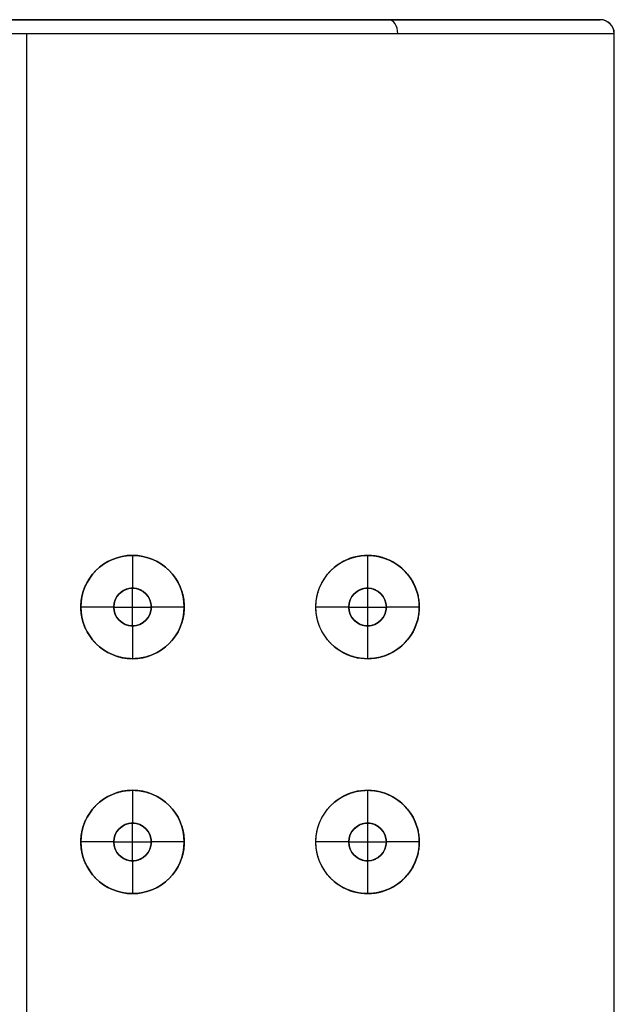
# Model space of a CAD drawing. Header units: centimetres. Extents: x -11 to 25.4, y -15 to 20.7.
# Tile 256 of 256: x 24.1 to 25.4, y 18.6 to 20.7. Entities that reach past the tile are written whole.
import ezdxf

# ---------------------------------------------------------------- set-up
doc = ezdxf.new("R2010")
doc.units = ezdxf.units.CM
doc.layers.add('Default', color=7, linetype='Continuous', true_color=0x000000)

msp = doc.modelspace()

# ---------------------------------------------------------------- linework, layer by layer
at = {"layer": 'Default'}
for p, q in [((25.375, 20.7, -0.2137), (22.935, 20.7, -0.2137)), ((24.155, 20.7, -1.4337), (24.155, 20.7, 1.0063)), ((24.155, 2.03, 1.0363), (24.155, 20.67, 1.0363)), ((24.155, 2.03, -1.4637), (24.155, 20.67, -1.4637)), ((24.38, 19.56, 1.0159), (24.38, 19.56, 1.1363)), ((24.38, 19.56, 1.1363), (24.38, 19.49, 1.1363)), ((24.88, 19.56, 0.8046), (24.88, 19.56, 0.9863)), ((24.88, 19.56, 0.9863), (24.88, 19.49, 0.9863)), ((24.38, 19.49, 1.0159), (24.38, 19.49, 1.1363)), ((24.88, 19.49, 0.8046), (24.88, 19.49, 0.9863)), ((24.34, 19.45, 1.1363), (24.27, 19.45, 1.1363)), ((24.49, 19.45, 1.1363), (24.42, 19.45, 1.1363)), ((24.84, 19.45, 0.9863), (24.77, 19.45, 0.9863)), ((24.99, 19.45, 0.9863), (24.92, 19.45, 0.9863)), ((24.38, 19.41, 1.1363), (24.38, 19.34, 1.1363)), ((24.38, 19.41, 1.0159), (24.38, 19.41, 1.1363)), ((24.88, 19.41, 0.9863), (24.88, 19.34, 0.9863)), ((24.88, 19.41, 0.8046), (24.88, 19.41, 0.9863)), ((24.38, 19.34, 1.0159), (24.38, 19.34, 1.1363)), ((24.88, 19.34, 0.8046), (24.88, 19.34, 0.9863)), ((24.38, 19.06, 1.0159), (24.38, 19.06, 1.1363)), ((24.38, 19.06, 1.1363), (24.38, 18.99, 1.1363)), ((24.88, 19.06, 0.8046), (24.88, 19.06, 0.9863)), ((24.88, 19.06, 0.9863), (24.88, 18.99, 0.9863)), ((24.38, 18.99, 1.0159), (24.38, 18.99, 1.1363)), ((24.88, 18.99, 0.8046), (24.88, 18.99, 0.9863)), ((24.34, 18.95, 1.1363), (24.27, 18.95, 1.1363)), ((24.49, 18.95, 1.1363), (24.42, 18.95, 1.1363)), ((24.84, 18.95, 0.9863), (24.77, 18.95, 0.9863)), ((24.99, 18.95, 0.9863), (24.92, 18.95, 0.9863)), ((24.38, 18.91, 1.1363), (24.38, 18.84, 1.1363)), ((24.38, 18.91, 1.0159), (24.38, 18.91, 1.1363)), ((24.88, 18.91, 0.9863), (24.88, 18.84, 0.9863)), ((24.88, 18.91, 0.8046), (24.88, 18.91, 0.9863)), ((24.38, 18.84, 1.0159), (24.38, 18.84, 1.1363)), ((24.88, 18.84, 0.8046), (24.88, 18.84, 0.9863))]:
    msp.add_line(p, q, dxfattribs=at)
at = {"layer": 'Default', "extrusion": (0, -1, 0)}
for centre, radius in [((24.155, -0.2137, -20.7), 1.22), ((24.155, -0.2137, -20.67), 1.25)]:
    msp.add_arc(centre, radius, 0, 180, dxfattribs=at)
at = {"layer": 'Default', "extrusion": (0, 1, 0)}
for centre, radius, start, end in [((-24.155, -0.2137, 20.7), 1.22, 180, 0), ((-24.155, -0.2137, 20.7), 1.22, 35.9296, 180), ((-24.155, -0.2137, 20.67), 1.25, 180, 0)]:
    msp.add_arc(centre, radius, start, end, dxfattribs=at)
at = {"layer": 'Default', "extrusion": (0.775459, 0, 0.631398)}
msp.add_arc((20.67, -16.6371, 18.5963), 0.03, 270, 0, dxfattribs=at)
at = {"layer": 'Default', "extrusion": (-0.024765, 0, 0.999693)}
msp.add_arc((-20.67, 25.3623, -0.8118), 0.03, 90, 180, dxfattribs=at)
at = {"layer": 'Default'}
for centre, radius, start, end in [((25.375, 20.67, -0.2137), 0.03, 0, 90), ((24.38, 19.45, 1.0634), 0.11, 0, 180), ((24.88, 19.45, 0.8514), 0.11, 0, 130.0153), ((24.38, 19.45, 1.0721), 0.04, 0, 180), ((24.88, 19.45, 0.8806), 0.04, 0, 180), ((24.38, 19.45, 1.0634), 0.11, 180, 0), ((24.38, 19.45, 1.0721), 0.04, 180, 0), ((24.88, 19.45, 0.8514), 0.11, 229.9844, 0), ((24.88, 19.45, 0.8806), 0.04, 180, 0), ((24.38, 18.95, 1.0634), 0.11, 0, 180), ((24.88, 18.95, 0.8514), 0.11, 0, 130.0153), ((24.38, 18.95, 1.0721), 0.04, 0, 180), ((24.88, 18.95, 0.8806), 0.04, 0, 180), ((24.38, 18.95, 1.0634), 0.11, 180, 0), ((24.38, 18.95, 1.0721), 0.04, 180, 0), ((24.88, 18.95, 0.8514), 0.11, 229.9844, 0), ((24.88, 18.95, 0.8806), 0.04, 180, 0)]:
    msp.add_arc(centre, radius, start, end, dxfattribs=at)
at = {"layer": 'Default', "extrusion": (0, 0, -1)}
for centre, radius, start, end in [((-24.38, 19.45, -1.1363), 0.11, 0, 180), ((-24.88, 19.45, -0.9863), 0.11, 0, 180), ((-24.38, 19.45, -1.1363), 0.04, 0, 180), ((-24.88, 19.45, -0.9863), 0.04, 0, 180), ((-24.38, 19.45, -1.1363), 0.11, 180, 0), ((-24.38, 19.45, -1.1363), 0.04, 180, 0), ((-24.88, 19.45, -0.9863), 0.11, 180, 0), ((-24.88, 19.45, -0.9863), 0.04, 180, 0), ((-24.38, 18.95, -1.1363), 0.11, 0, 180), ((-24.88, 18.95, -0.9863), 0.11, 0, 180), ((-24.38, 18.95, -1.1363), 0.04, 0, 180), ((-24.88, 18.95, -0.9863), 0.04, 0, 180), ((-24.38, 18.95, -1.1363), 0.11, 180, 0), ((-24.38, 18.95, -1.1363), 0.04, 180, 0), ((-24.88, 18.95, -0.9863), 0.11, 180, 0), ((-24.88, 18.95, -0.9863), 0.04, 180, 0)]:
    msp.add_arc(centre, radius, start, end, dxfattribs=at)
at = {"layer": 'Default'}
for points, degree in [([(25.405, 2.03, -0.2137), (25.405, 11.35, -0.2137), (25.405, 20.67, -0.2137)], 2), ([(24.27, 19.45, 1.031), (24.27, 19.4525, 1.031), (24.2702, 19.4573, 1.031), (24.2709, 19.4647, 1.0309), (24.2721, 19.4719, 1.0308), (24.2738, 19.4791, 1.0306), (24.276, 19.4861, 1.0304), (24.2787, 19.493, 1.0302), (24.2817, 19.4996, 1.0299), (24.2853, 19.5061, 1.0295), (24.2892, 19.5123, 1.0291), (24.2936, 19.5182, 1.0286), (24.2983, 19.5238, 1.0281), (24.3034, 19.5291, 1.0275), (24.3089, 19.534, 1.0268), (24.3147, 19.5386, 1.0261), (24.3207, 19.5428, 1.0253), (24.327, 19.5465, 1.0244), (24.3336, 19.5498, 1.0235), (24.3404, 19.5527, 1.0225), (24.3474, 19.5551, 1.0214), (24.3545, 19.5571, 1.0203), (24.3617, 19.5586, 1.0191), (24.3691, 19.5595, 1.0178), (24.3765, 19.56, 1.0165), (24.3839, 19.56, 1.0152), (24.3913, 19.5595, 1.0138), (24.3987, 19.5585, 1.0123), (24.4059, 19.557, 1.0109), (24.4131, 19.555, 1.0094), (24.4201, 19.5525, 1.0079), (24.427, 19.5496, 1.0064), (24.4336, 19.5461, 1.0049), (24.44, 19.5423, 1.0034), (24.4461, 19.538, 1.0019), (24.4519, 19.5334, 1.0005), (24.4573, 19.5284, 0.9992), (24.4624, 19.523, 0.9979), (24.4671, 19.5173, 0.9967), (24.4714, 19.5114, 0.9956), (24.4752, 19.5052, 0.9946), (24.4787, 19.4988, 0.9937), (24.4817, 19.4921, 0.9929), (24.4842, 19.4854, 0.9922), (24.4863, 19.4785, 0.9916), (24.488, 19.4714, 0.9911), (24.4891, 19.4643, 0.9908), (24.4898, 19.4572, 0.9906), (24.49, 19.4524, 0.9906), (24.49, 19.45, 0.9906)], 3), ([(24.77, 19.45, 0.8745), (24.77, 19.4522, 0.8745), (24.7701, 19.4567, 0.8745), (24.7707, 19.4633, 0.8741), (24.7718, 19.4699, 0.8736), (24.7732, 19.4765, 0.8727), (24.775, 19.483, 0.8717), (24.7772, 19.4894, 0.8704), (24.7798, 19.4956, 0.8689), (24.7829, 19.5018, 0.8672), (24.7863, 19.5078, 0.8652), (24.7901, 19.5136, 0.8629), (24.7944, 19.5192, 0.8604), (24.799, 19.5246, 0.8576), (24.804, 19.5297, 0.8546), (24.8094, 19.5345, 0.8513), (24.8152, 19.539, 0.8477), (24.8214, 19.5432, 0.8439), (24.8278, 19.5469, 0.8398), (24.8346, 19.5503, 0.8354), (24.8418, 19.5532, 0.8308), (24.8491, 19.5557, 0.8259), (24.8568, 19.5576, 0.8207), (24.8646, 19.559, 0.8154), (24.8726, 19.5598, 0.8098), (24.8807, 19.5601, 0.8041), (24.8888, 19.5597, 0.7982), (24.897, 19.5588, 0.7923), (24.905, 19.5572, 0.7863), (24.9129, 19.5551, 0.7803), (24.9207, 19.5523, 0.7744), (24.9281, 19.549, 0.7686), (24.9352, 19.5453, 0.7629), (24.9419, 19.541, 0.7575), (24.9482, 19.5364, 0.7524), (24.954, 19.5315, 0.7476), (24.9594, 19.5262, 0.7431), (24.9643, 19.5208, 0.7389), (24.9687, 19.5151, 0.7352), (24.9727, 19.5094, 0.7318), (24.9762, 19.5035, 0.7287), (24.9792, 19.4976, 0.7261), (24.9819, 19.4917, 0.7237), (24.9841, 19.4857, 0.7218), (24.986, 19.4798, 0.7201), (24.9875, 19.4738, 0.7188), (24.9886, 19.4678, 0.7178), (24.9894, 19.4619, 0.717), (24.9899, 19.4559, 0.7166), (24.99, 19.452, 0.7165), (24.99, 19.45, 0.7165)], 3), ([(24.42, 19.45, 1.0079), (24.42, 19.4511, 1.0079), (24.4199, 19.4533, 1.0079), (24.4195, 19.4567, 1.008), (24.4188, 19.46, 1.0081), (24.4178, 19.4632, 1.0084), (24.4166, 19.4663, 1.0086), (24.4151, 19.4693, 1.0089), (24.4133, 19.4722, 1.0093), (24.4113, 19.475, 1.0097), (24.4091, 19.4775, 1.0102), (24.4067, 19.4799, 1.0107), (24.404, 19.482, 1.0112), (24.4012, 19.484, 1.0118), (24.3982, 19.4857, 1.0124), (24.3951, 19.4871, 1.013), (24.3919, 19.4883, 1.0137), (24.3885, 19.4891, 1.0143), (24.3852, 19.4897, 1.0149), (24.3817, 19.49, 1.0156), (24.3783, 19.49, 1.0162), (24.3749, 19.4897, 1.0168), (24.3715, 19.4891, 1.0174), (24.3682, 19.4883, 1.018), (24.365, 19.4871, 1.0185), (24.3619, 19.4857, 1.0191), (24.3589, 19.484, 1.0196), (24.3561, 19.4821, 1.02), (24.3534, 19.48, 1.0204), (24.351, 19.4776, 1.0208), (24.3488, 19.4751, 1.0212), (24.3468, 19.4723, 1.0215), (24.345, 19.4694, 1.0218), (24.3435, 19.4664, 1.022), (24.3422, 19.4633, 1.0222), (24.3412, 19.46, 1.0223), (24.3405, 19.4567, 1.0225), (24.3401, 19.4534, 1.0225), (24.34, 19.4511, 1.0225), (24.34, 19.45, 1.0225)], 3), ([(24.3801, 19.41, 1.0159), (24.3801, 19.45, 1.0159), (24.3801, 19.49, 1.0159)], 2), ([(24.92, 19.45, 0.7749), (24.92, 19.451, 0.7749), (24.9199, 19.4529, 0.7749), (24.9196, 19.4559, 0.7752), (24.9191, 19.4588, 0.7756), (24.9183, 19.4617, 0.7762), (24.9173, 19.4646, 0.777), (24.916, 19.4674, 0.7779), (24.9146, 19.4702, 0.7791), (24.9128, 19.473, 0.7804), (24.9108, 19.4756, 0.7819), (24.9085, 19.4781, 0.7837), (24.9059, 19.4805, 0.7856), (24.9031, 19.4827, 0.7877), (24.9001, 19.4847, 0.79), (24.8968, 19.4864, 0.7924), (24.8933, 19.4878, 0.795), (24.8896, 19.4889, 0.7977), (24.8858, 19.4896, 0.8004), (24.882, 19.49, 0.8031), (24.8782, 19.49, 0.8059), (24.8744, 19.4897, 0.8086), (24.8707, 19.489, 0.8112), (24.867, 19.4879, 0.8137), (24.8636, 19.4866, 0.816), (24.8604, 19.4849, 0.8183), (24.8573, 19.483, 0.8203), (24.8545, 19.4809, 0.8222), (24.852, 19.4786, 0.824), (24.8496, 19.4761, 0.8255), (24.8476, 19.4735, 0.8269), (24.8458, 19.4708, 0.8281), (24.8442, 19.468, 0.8291), (24.8429, 19.4651, 0.83), (24.8418, 19.4621, 0.8307), (24.841, 19.4591, 0.8312), (24.8404, 19.4561, 0.8316), (24.8401, 19.4531, 0.8318), (24.84, 19.451, 0.8319), (24.84, 19.45, 0.8319)], 3), ([(24.8806, 19.41, 0.8042), (24.8806, 19.45, 0.8042), (24.8806, 19.49, 0.8042)], 2), ([(24.49, 19.45, 0.9906), (24.49, 19.4476, 0.9906), (24.4898, 19.4428, 0.9906), (24.4891, 19.4357, 0.9908), (24.488, 19.4286, 0.9911), (24.4863, 19.4215, 0.9916), (24.4842, 19.4146, 0.9922), (24.4817, 19.4079, 0.9929), (24.4787, 19.4012, 0.9937), (24.4752, 19.3948, 0.9946), (24.4714, 19.3886, 0.9956), (24.4671, 19.3826, 0.9967), (24.4624, 19.377, 0.9979), (24.4573, 19.3716, 0.9992), (24.4519, 19.3666, 1.0005), (24.4461, 19.362, 1.0019), (24.44, 19.3577, 1.0034), (24.4336, 19.3539, 1.0049), (24.427, 19.3504, 1.0064), (24.4201, 19.3475, 1.0079), (24.4131, 19.345, 1.0094), (24.4059, 19.343, 1.0109), (24.3987, 19.3415, 1.0123), (24.3913, 19.3405, 1.0138), (24.3839, 19.34, 1.0152), (24.3765, 19.34, 1.0165), (24.3691, 19.3405, 1.0178), (24.3617, 19.3414, 1.0191), (24.3545, 19.3429, 1.0203), (24.3474, 19.3449, 1.0214), (24.3404, 19.3473, 1.0225), (24.3336, 19.3502, 1.0235), (24.327, 19.3535, 1.0244), (24.3207, 19.3572, 1.0253), (24.3147, 19.3614, 1.0261), (24.3089, 19.366, 1.0268), (24.3034, 19.3709, 1.0275), (24.2983, 19.3762, 1.0281), (24.2936, 19.3818, 1.0286), (24.2892, 19.3877, 1.0291), (24.2853, 19.3939, 1.0295), (24.2817, 19.4004, 1.0299), (24.2787, 19.407, 1.0302), (24.276, 19.4139, 1.0304), (24.2738, 19.4209, 1.0306), (24.2721, 19.4281, 1.0308), (24.2709, 19.4353, 1.0309), (24.2702, 19.4427, 1.031), (24.27, 19.4475, 1.031), (24.27, 19.45, 1.031)], 3), ([(24.27, 19.45, 1.1363), (24.27, 19.45, 1.0836), (24.27, 19.45, 1.031)], 2), ([(24.34, 19.45, 1.0225), (24.34, 19.45, 1.0794), (24.34, 19.45, 1.1363)], 2), ([(24.34, 19.45, 1.0225), (24.34, 19.4489, 1.0225), (24.3401, 19.4466, 1.0225), (24.3405, 19.4433, 1.0225), (24.3412, 19.44, 1.0223), (24.3422, 19.4367, 1.0222), (24.3435, 19.4336, 1.022), (24.345, 19.4306, 1.0218), (24.3468, 19.4277, 1.0215), (24.3488, 19.4249, 1.0212), (24.351, 19.4224, 1.0208), (24.3534, 19.42, 1.0204), (24.3561, 19.4179, 1.02), (24.3589, 19.416, 1.0196), (24.3619, 19.4143, 1.0191), (24.365, 19.4129, 1.0185), (24.3682, 19.4117, 1.018), (24.3715, 19.4109, 1.0174), (24.3749, 19.4103, 1.0168), (24.3783, 19.41, 1.0162), (24.3817, 19.41, 1.0156), (24.3852, 19.4103, 1.0149), (24.3885, 19.4109, 1.0143), (24.3919, 19.4117, 1.0137), (24.3951, 19.4129, 1.013), (24.3982, 19.4143, 1.0124), (24.4012, 19.416, 1.0118), (24.404, 19.418, 1.0112), (24.4067, 19.4201, 1.0107), (24.4091, 19.4225, 1.0102), (24.4113, 19.4251, 1.0097), (24.4133, 19.4278, 1.0093), (24.4151, 19.4307, 1.0089), (24.4166, 19.4337, 1.0086), (24.4178, 19.4368, 1.0084), (24.4188, 19.44, 1.0081), (24.4195, 19.4433, 1.008), (24.4199, 19.4467, 1.0079), (24.42, 19.4489, 1.0079), (24.42, 19.45, 1.0079)], 3), ([(24.42, 19.45, 1.1363), (24.42, 19.45, 1.0721), (24.42, 19.45, 1.0079)], 2), ([(24.49, 19.45, 0.9906), (24.49, 19.45, 1.0634), (24.49, 19.45, 1.1363)], 2), ([(24.99, 19.45, 0.7165), (24.99, 19.448, 0.7165), (24.9899, 19.4441, 0.7166), (24.9894, 19.4381, 0.717), (24.9886, 19.4321, 0.7178), (24.9875, 19.4262, 0.7188), (24.986, 19.4202, 0.7201), (24.9841, 19.4143, 0.7218), (24.9819, 19.4083, 0.7238), (24.9792, 19.4023, 0.7261), (24.9762, 19.3964, 0.7287), (24.9727, 19.3906, 0.7318), (24.9687, 19.3848, 0.7352), (24.9643, 19.3792, 0.7389), (24.9594, 19.3738, 0.7431), (24.954, 19.3685, 0.7476), (24.9482, 19.3636, 0.7524), (24.9419, 19.359, 0.7575), (24.9352, 19.3547, 0.7629), (24.9281, 19.351, 0.7686), (24.9207, 19.3477, 0.7744), (24.913, 19.3449, 0.7803), (24.9051, 19.3428, 0.7863), (24.897, 19.3412, 0.7923), (24.8889, 19.3403, 0.7982), (24.8807, 19.3399, 0.8041), (24.8726, 19.3401, 0.8098), (24.8646, 19.341, 0.8153), (24.8568, 19.3424, 0.8207), (24.8492, 19.3443, 0.8258), (24.8418, 19.3467, 0.8307), (24.8347, 19.3497, 0.8354), (24.8279, 19.353, 0.8398), (24.8214, 19.3568, 0.8439), (24.8152, 19.361, 0.8477), (24.8095, 19.3655, 0.8513), (24.8041, 19.3703, 0.8546), (24.799, 19.3754, 0.8576), (24.7944, 19.3808, 0.8604), (24.7902, 19.3864, 0.8629), (24.7863, 19.3922, 0.8652), (24.7829, 19.3982, 0.8672), (24.7798, 19.4043, 0.8689), (24.7772, 19.4106, 0.8704), (24.775, 19.417, 0.8717), (24.7732, 19.4235, 0.8727), (24.7718, 19.4301, 0.8736), (24.7707, 19.4367, 0.8741), (24.7701, 19.4433, 0.8745), (24.77, 19.4478, 0.8745), (24.77, 19.45, 0.8745)], 3), ([(24.77, 19.45, 0.9863), (24.77, 19.45, 0.9304), (24.77, 19.45, 0.8745)], 2), ([(24.84, 19.45, 0.8319), (24.84, 19.45, 0.9091), (24.84, 19.45, 0.9863)], 2), ([(24.84, 19.45, 0.8319), (24.84, 19.449, 0.8319), (24.8401, 19.4469, 0.8318), (24.8404, 19.4439, 0.8316), (24.841, 19.4409, 0.8312), (24.8418, 19.4379, 0.8307), (24.8429, 19.4349, 0.83), (24.8442, 19.432, 0.8291), (24.8458, 19.4292, 0.8281), (24.8476, 19.4265, 0.8269), (24.8496, 19.4239, 0.8255), (24.852, 19.4214, 0.824), (24.8545, 19.4191, 0.8222), (24.8573, 19.417, 0.8203), (24.8604, 19.4151, 0.8183), (24.8636, 19.4135, 0.8161), (24.867, 19.4121, 0.8137), (24.8706, 19.411, 0.8112), (24.8744, 19.4103, 0.8086), (24.8782, 19.41, 0.8059), (24.882, 19.41, 0.8031), (24.8858, 19.4104, 0.8004), (24.8896, 19.4111, 0.7977), (24.8933, 19.4122, 0.795), (24.8968, 19.4136, 0.7924), (24.9, 19.4153, 0.79), (24.9031, 19.4173, 0.7877), (24.9059, 19.4195, 0.7856), (24.9085, 19.4219, 0.7837), (24.9108, 19.4244, 0.7819), (24.9128, 19.427, 0.7804), (24.9146, 19.4298, 0.7791), (24.916, 19.4326, 0.7779), (24.9173, 19.4354, 0.777), (24.9183, 19.4383, 0.7762), (24.9191, 19.4412, 0.7756), (24.9196, 19.4441, 0.7752), (24.9199, 19.4471, 0.7749), (24.92, 19.449, 0.7749), (24.92, 19.45, 0.7749)], 3), ([(24.92, 19.45, 0.9863), (24.92, 19.45, 0.8806), (24.92, 19.45, 0.7749)], 2), ([(24.99, 19.45, 0.7165), (24.99, 19.45, 0.8514), (24.99, 19.45, 0.9863)], 2), ([(24.27, 18.95, 1.031), (24.27, 18.9525, 1.031), (24.2702, 18.9573, 1.031), (24.2709, 18.9647, 1.0309), (24.2721, 18.9719, 1.0308), (24.2738, 18.9791, 1.0306), (24.276, 18.9861, 1.0304), (24.2787, 18.993, 1.0302), (24.2817, 18.9996, 1.0299), (24.2853, 19.0061, 1.0295), (24.2892, 19.0123, 1.0291), (24.2936, 19.0182, 1.0286), (24.2983, 19.0238, 1.0281), (24.3034, 19.0291, 1.0275), (24.3089, 19.034, 1.0268), (24.3147, 19.0386, 1.0261), (24.3207, 19.0428, 1.0253), (24.327, 19.0465, 1.0244), (24.3336, 19.0498, 1.0235), (24.3404, 19.0527, 1.0225), (24.3474, 19.0551, 1.0214), (24.3545, 19.0571, 1.0203), (24.3617, 19.0586, 1.0191), (24.3691, 19.0595, 1.0178), (24.3765, 19.06, 1.0165), (24.3839, 19.06, 1.0152), (24.3913, 19.0595, 1.0138), (24.3987, 19.0585, 1.0123), (24.4059, 19.057, 1.0109), (24.4131, 19.055, 1.0094), (24.4201, 19.0525, 1.0079), (24.427, 19.0496, 1.0064), (24.4336, 19.0461, 1.0049), (24.44, 19.0423, 1.0034), (24.4461, 19.038, 1.0019), (24.4519, 19.0334, 1.0005), (24.4573, 19.0284, 0.9992), (24.4624, 19.023, 0.9979), (24.4671, 19.0173, 0.9967), (24.4714, 19.0114, 0.9956), (24.4752, 19.0052, 0.9946), (24.4787, 18.9988, 0.9937), (24.4817, 18.9921, 0.9929), (24.4842, 18.9854, 0.9922), (24.4863, 18.9785, 0.9916), (24.488, 18.9714, 0.9911), (24.4891, 18.9643, 0.9908), (24.4898, 18.9572, 0.9906), (24.49, 18.9524, 0.9906), (24.49, 18.95, 0.9906)], 3), ([(24.77, 18.95, 0.8745), (24.77, 18.9522, 0.8745), (24.7701, 18.9567, 0.8745), (24.7707, 18.9633, 0.8741), (24.7718, 18.9699, 0.8736), (24.7732, 18.9765, 0.8727), (24.775, 18.983, 0.8717), (24.7772, 18.9894, 0.8704), (24.7798, 18.9956, 0.8689), (24.7829, 19.0018, 0.8672), (24.7863, 19.0078, 0.8652), (24.7901, 19.0136, 0.8629), (24.7944, 19.0192, 0.8604), (24.799, 19.0246, 0.8576), (24.804, 19.0297, 0.8546), (24.8094, 19.0345, 0.8513), (24.8152, 19.039, 0.8477), (24.8214, 19.0432, 0.8439), (24.8278, 19.0469, 0.8398), (24.8346, 19.0503, 0.8354), (24.8418, 19.0532, 0.8308), (24.8491, 19.0557, 0.8259), (24.8568, 19.0576, 0.8207), (24.8646, 19.059, 0.8154), (24.8726, 19.0598, 0.8098), (24.8807, 19.0601, 0.8041), (24.8888, 19.0597, 0.7982), (24.897, 19.0588, 0.7923), (24.905, 19.0572, 0.7863), (24.9129, 19.0551, 0.7803), (24.9207, 19.0523, 0.7744), (24.9281, 19.049, 0.7686), (24.9352, 19.0453, 0.7629), (24.9419, 19.041, 0.7575), (24.9482, 19.0364, 0.7524), (24.954, 19.0315, 0.7476), (24.9594, 19.0262, 0.7431), (24.9643, 19.0208, 0.7389), (24.9687, 19.0151, 0.7352), (24.9727, 19.0094, 0.7318), (24.9762, 19.0035, 0.7287), (24.9792, 18.9976, 0.7261), (24.9819, 18.9917, 0.7237), (24.9841, 18.9857, 0.7218), (24.986, 18.9798, 0.7201), (24.9875, 18.9738, 0.7188), (24.9886, 18.9678, 0.7178), (24.9894, 18.9619, 0.717), (24.9899, 18.9559, 0.7166), (24.99, 18.952, 0.7165), (24.99, 18.95, 0.7165)], 3), ([(24.42, 18.95, 1.0079), (24.42, 18.9511, 1.0079), (24.4199, 18.9533, 1.0079), (24.4195, 18.9567, 1.008), (24.4188, 18.96, 1.0081), (24.4178, 18.9632, 1.0084), (24.4166, 18.9663, 1.0086), (24.4151, 18.9693, 1.0089), (24.4133, 18.9722, 1.0093), (24.4113, 18.975, 1.0097), (24.4091, 18.9775, 1.0102), (24.4067, 18.9799, 1.0107), (24.404, 18.982, 1.0112), (24.4012, 18.984, 1.0118), (24.3982, 18.9857, 1.0124), (24.3951, 18.9871, 1.013), (24.3919, 18.9883, 1.0137), (24.3885, 18.9891, 1.0143), (24.3852, 18.9897, 1.0149), (24.3817, 18.99, 1.0156), (24.3783, 18.99, 1.0162), (24.3749, 18.9897, 1.0168), (24.3715, 18.9891, 1.0174), (24.3682, 18.9883, 1.018), (24.365, 18.9871, 1.0185), (24.3619, 18.9857, 1.0191), (24.3589, 18.984, 1.0196), (24.3561, 18.9821, 1.02), (24.3534, 18.98, 1.0204), (24.351, 18.9776, 1.0208), (24.3488, 18.9751, 1.0212), (24.3468, 18.9723, 1.0215), (24.345, 18.9694, 1.0218), (24.3435, 18.9664, 1.022), (24.3422, 18.9633, 1.0222), (24.3412, 18.96, 1.0223), (24.3405, 18.9567, 1.0225), (24.3401, 18.9534, 1.0225), (24.34, 18.9511, 1.0225), (24.34, 18.95, 1.0225)], 3), ([(24.3801, 18.91, 1.0159), (24.3801, 18.95, 1.0159), (24.3801, 18.99, 1.0159)], 2), ([(24.92, 18.95, 0.7749), (24.92, 18.951, 0.7749), (24.9199, 18.9529, 0.7749), (24.9196, 18.9559, 0.7752), (24.9191, 18.9588, 0.7756), (24.9183, 18.9617, 0.7762), (24.9173, 18.9646, 0.777), (24.916, 18.9674, 0.7779), (24.9146, 18.9702, 0.7791), (24.9128, 18.973, 0.7804), (24.9108, 18.9756, 0.7819), (24.9085, 18.9781, 0.7837), (24.9059, 18.9805, 0.7856), (24.9031, 18.9827, 0.7877), (24.9001, 18.9847, 0.79), (24.8968, 18.9864, 0.7924), (24.8933, 18.9878, 0.795), (24.8896, 18.9889, 0.7977), (24.8858, 18.9896, 0.8004), (24.882, 18.99, 0.8031), (24.8782, 18.99, 0.8059), (24.8744, 18.9897, 0.8086), (24.8707, 18.989, 0.8112), (24.867, 18.9879, 0.8137), (24.8636, 18.9866, 0.816), (24.8604, 18.9849, 0.8183), (24.8573, 18.983, 0.8203), (24.8545, 18.9809, 0.8222), (24.852, 18.9786, 0.824), (24.8496, 18.9761, 0.8255), (24.8476, 18.9735, 0.8269), (24.8458, 18.9708, 0.8281), (24.8442, 18.968, 0.8291), (24.8429, 18.9651, 0.83), (24.8418, 18.9621, 0.8307), (24.841, 18.9591, 0.8312), (24.8404, 18.9561, 0.8316), (24.8401, 18.9531, 0.8318), (24.84, 18.951, 0.8319), (24.84, 18.95, 0.8319)], 3), ([(24.8806, 18.91, 0.8042), (24.8806, 18.95, 0.8042), (24.8806, 18.99, 0.8042)], 2), ([(24.49, 18.95, 0.9906), (24.49, 18.9476, 0.9906), (24.4898, 18.9428, 0.9906), (24.4891, 18.9357, 0.9908), (24.488, 18.9286, 0.9911), (24.4863, 18.9215, 0.9916), (24.4842, 18.9146, 0.9922), (24.4817, 18.9079, 0.9929), (24.4787, 18.9012, 0.9937), (24.4752, 18.8948, 0.9946), (24.4714, 18.8886, 0.9956), (24.4671, 18.8826, 0.9967), (24.4624, 18.877, 0.9979), (24.4573, 18.8716, 0.9992), (24.4519, 18.8666, 1.0005), (24.4461, 18.862, 1.0019), (24.44, 18.8577, 1.0034), (24.4336, 18.8539, 1.0049), (24.427, 18.8504, 1.0064), (24.4201, 18.8475, 1.0079), (24.4131, 18.845, 1.0094), (24.4059, 18.843, 1.0109), (24.3987, 18.8415, 1.0123), (24.3913, 18.8405, 1.0138), (24.3839, 18.84, 1.0152), (24.3765, 18.84, 1.0165), (24.3691, 18.8405, 1.0178), (24.3617, 18.8414, 1.0191), (24.3545, 18.8429, 1.0203), (24.3474, 18.8449, 1.0214), (24.3404, 18.8473, 1.0225), (24.3336, 18.8502, 1.0235), (24.327, 18.8535, 1.0244), (24.3207, 18.8572, 1.0253), (24.3147, 18.8614, 1.0261), (24.3089, 18.866, 1.0268), (24.3034, 18.8709, 1.0275), (24.2983, 18.8762, 1.0281), (24.2936, 18.8818, 1.0286), (24.2892, 18.8877, 1.0291), (24.2853, 18.8939, 1.0295), (24.2817, 18.9004, 1.0299), (24.2787, 18.907, 1.0302), (24.276, 18.9139, 1.0304), (24.2738, 18.9209, 1.0306), (24.2721, 18.9281, 1.0308), (24.2709, 18.9353, 1.0309), (24.2702, 18.9427, 1.031), (24.27, 18.9475, 1.031), (24.27, 18.95, 1.031)], 3), ([(24.27, 18.95, 1.1363), (24.27, 18.95, 1.0836), (24.27, 18.95, 1.031)], 2), ([(24.34, 18.95, 1.0225), (24.34, 18.95, 1.0794), (24.34, 18.95, 1.1363)], 2), ([(24.34, 18.95, 1.0225), (24.34, 18.9489, 1.0225), (24.3401, 18.9466, 1.0225), (24.3405, 18.9433, 1.0225), (24.3412, 18.94, 1.0223), (24.3422, 18.9367, 1.0222), (24.3435, 18.9336, 1.022), (24.345, 18.9306, 1.0218), (24.3468, 18.9277, 1.0215), (24.3488, 18.9249, 1.0212), (24.351, 18.9224, 1.0208), (24.3534, 18.92, 1.0204), (24.3561, 18.9179, 1.02), (24.3589, 18.916, 1.0196), (24.3619, 18.9143, 1.0191), (24.365, 18.9129, 1.0185), (24.3682, 18.9117, 1.018), (24.3715, 18.9109, 1.0174), (24.3749, 18.9103, 1.0168), (24.3783, 18.91, 1.0162), (24.3817, 18.91, 1.0156), (24.3852, 18.9103, 1.0149), (24.3885, 18.9109, 1.0143), (24.3919, 18.9117, 1.0137), (24.3951, 18.9129, 1.013), (24.3982, 18.9143, 1.0124), (24.4012, 18.916, 1.0118), (24.404, 18.918, 1.0112), (24.4067, 18.9201, 1.0107), (24.4091, 18.9225, 1.0102), (24.4113, 18.9251, 1.0097), (24.4133, 18.9278, 1.0093), (24.4151, 18.9307, 1.0089), (24.4166, 18.9337, 1.0086), (24.4178, 18.9368, 1.0084), (24.4188, 18.94, 1.0081), (24.4195, 18.9433, 1.008), (24.4199, 18.9467, 1.0079), (24.42, 18.9489, 1.0079), (24.42, 18.95, 1.0079)], 3), ([(24.42, 18.95, 1.1363), (24.42, 18.95, 1.0721), (24.42, 18.95, 1.0079)], 2), ([(24.49, 18.95, 0.9906), (24.49, 18.95, 1.0634), (24.49, 18.95, 1.1363)], 2), ([(24.99, 18.95, 0.7165), (24.99, 18.948, 0.7165), (24.9899, 18.9441, 0.7166), (24.9894, 18.9381, 0.717), (24.9886, 18.9321, 0.7178), (24.9875, 18.9262, 0.7188), (24.986, 18.9202, 0.7201), (24.9841, 18.9143, 0.7218), (24.9819, 18.9083, 0.7238), (24.9792, 18.9023, 0.7261), (24.9762, 18.8964, 0.7287), (24.9727, 18.8906, 0.7318), (24.9687, 18.8848, 0.7352), (24.9643, 18.8792, 0.7389), (24.9594, 18.8738, 0.7431), (24.954, 18.8685, 0.7476), (24.9482, 18.8636, 0.7524), (24.9419, 18.859, 0.7575), (24.9352, 18.8547, 0.7629), (24.9281, 18.851, 0.7686), (24.9207, 18.8477, 0.7744), (24.913, 18.8449, 0.7803), (24.9051, 18.8428, 0.7863), (24.897, 18.8412, 0.7923), (24.8889, 18.8403, 0.7982), (24.8807, 18.8399, 0.8041), (24.8726, 18.8401, 0.8098), (24.8646, 18.841, 0.8153), (24.8568, 18.8424, 0.8207), (24.8492, 18.8443, 0.8258), (24.8418, 18.8467, 0.8307), (24.8347, 18.8497, 0.8354), (24.8279, 18.853, 0.8398), (24.8214, 18.8568, 0.8439), (24.8152, 18.861, 0.8477), (24.8095, 18.8655, 0.8513), (24.8041, 18.8703, 0.8546), (24.799, 18.8754, 0.8576), (24.7944, 18.8808, 0.8604), (24.7902, 18.8864, 0.8629), (24.7863, 18.8922, 0.8652), (24.7829, 18.8982, 0.8672), (24.7798, 18.9043, 0.8689), (24.7772, 18.9106, 0.8704), (24.775, 18.917, 0.8717), (24.7732, 18.9235, 0.8727), (24.7718, 18.9301, 0.8736), (24.7707, 18.9367, 0.8741), (24.7701, 18.9433, 0.8745), (24.77, 18.9478, 0.8745), (24.77, 18.95, 0.8745)], 3), ([(24.77, 18.95, 0.9863), (24.77, 18.95, 0.9304), (24.77, 18.95, 0.8745)], 2), ([(24.84, 18.95, 0.8319), (24.84, 18.95, 0.9091), (24.84, 18.95, 0.9863)], 2), ([(24.84, 18.95, 0.8319), (24.84, 18.949, 0.8319), (24.8401, 18.9469, 0.8318), (24.8404, 18.9439, 0.8316), (24.841, 18.9409, 0.8312), (24.8418, 18.9379, 0.8307), (24.8429, 18.9349, 0.83), (24.8442, 18.932, 0.8291), (24.8458, 18.9292, 0.8281), (24.8476, 18.9265, 0.8269), (24.8496, 18.9239, 0.8255), (24.852, 18.9214, 0.824), (24.8545, 18.9191, 0.8222), (24.8573, 18.917, 0.8203), (24.8604, 18.9151, 0.8183), (24.8636, 18.9135, 0.8161), (24.867, 18.9121, 0.8137), (24.8706, 18.911, 0.8112), (24.8744, 18.9103, 0.8086), (24.8782, 18.91, 0.8059), (24.882, 18.91, 0.8031), (24.8858, 18.9104, 0.8004), (24.8896, 18.9111, 0.7977), (24.8933, 18.9122, 0.795), (24.8968, 18.9136, 0.7924), (24.9, 18.9153, 0.79), (24.9031, 18.9173, 0.7877), (24.9059, 18.9195, 0.7856), (24.9085, 18.9219, 0.7837), (24.9108, 18.9244, 0.7819), (24.9128, 18.927, 0.7804), (24.9146, 18.9298, 0.7791), (24.916, 18.9326, 0.7779), (24.9173, 18.9354, 0.777), (24.9183, 18.9383, 0.7762), (24.9191, 18.9412, 0.7756), (24.9196, 18.9441, 0.7752), (24.9199, 18.9471, 0.7749), (24.92, 18.949, 0.7749), (24.92, 18.95, 0.7749)], 3), ([(24.92, 18.95, 0.9863), (24.92, 18.95, 0.8806), (24.92, 18.95, 0.7749)], 2), ([(24.99, 18.95, 0.7165), (24.99, 18.95, 0.8514), (24.99, 18.95, 0.9863)], 2)]:
    msp.add_open_spline(points, degree=degree, dxfattribs=at)
for points, weights in [([(24.34, 19.45, 1.0225), (24.3802, 19.45, 1.0165), (24.42, 19.45, 1.0079)], [0.999661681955, 0.9991325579, 0.999661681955]), ([(24.84, 19.45, 0.8319), (24.8811, 19.45, 0.805), (24.92, 19.45, 0.7749)], [0.999642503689, 0.998870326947, 0.999642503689]), ([(24.34, 18.95, 1.0225), (24.3802, 18.95, 1.0165), (24.42, 18.95, 1.0079)], [0.999661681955, 0.9991325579, 0.999661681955]), ([(24.84, 18.95, 0.8319), (24.8811, 18.95, 0.805), (24.92, 18.95, 0.7749)], [0.999642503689, 0.998870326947, 0.999642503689])]:
    msp.add_rational_spline(points, weights, degree=2, dxfattribs=at)

doc.saveas('drawing.dxf')
